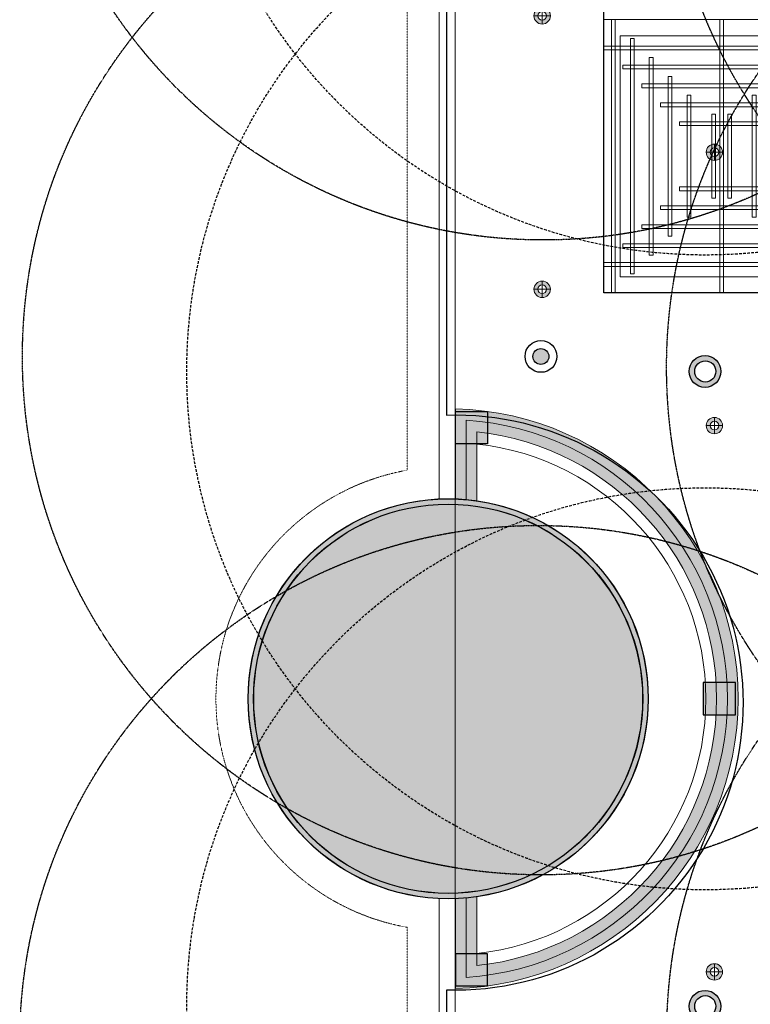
# Model space of a CAD drawing. Header units: millimetres. Extents: x -2073 to 35483, y -49920 to 11085.
# Tile 10 of 70: x -2025 to 1428, y -41444 to -36791. Entities that reach past the tile are written whole.
import ezdxf

# ---------------------------------------------------------------- set-up
doc = ezdxf.new("R2010")
doc.units = ezdxf.units.MM
for name, pattern in [('( Dashed )', [0.75, 0.5, -0.25]), ('DASHED', [19.05, 12.7, -6.35]), ('HIDDEN', [0.375, 0.25, -0.125]), ('LEVEL-F-OVERALL LAYOUT$0$Overhead', [4, 2.5, -1.5])]:
    doc.linetypes.add(name, pattern=pattern)
for name, color, linetype, lineweight in [('00 Structural', 2, 'Continuous', 25), ('02_Elevation 00', 8, 'Continuous', 9), ('Ceiling', 14, 'Continuous', 9), ('E Celing Lighting', 5, 'DASHED', 5), ('Furniture', 14, 'Continuous', 9), ('Grey', 8, 'Continuous', 9), ('LEVEL-F-OVERALL LAYOUT$0$A-FLOR-HRAL', 251, 'Continuous', 13), ('LEVEL-F-OVERALL LAYOUT$0$A-FLOR-OVHD', 251, 'LEVEL-F-OVERALL LAYOUT$0$Overhead', 5), ('Lighting (Ceiling)', 160, 'Continuous', 15)]:
    doc.layers.add(name, color=color, linetype=linetype, lineweight=lineweight)
for name, color, linetype, true_color in [('FIRE-SPKLR-EQP', 1, 'Continuous', 0xff0000), ('FIRE-SPKLR-EQP-MPA-12SM-C', 2, 'HIDDEN', 0xffff00), ('RCP LAYOUT', 9, 'Continuous', 0x808080), ('UPRIGHT SPRINKLER EQP', 1, 'Continuous', 0xff0000)]:
    doc.layers.add(name, color=color, linetype=linetype, true_color=true_color)
doc.layers.add('Flooring', color=8, linetype='Continuous')
doc.layers.add('PENDENT SPRINKLER', color=7, linetype='Continuous')

# ---------------------------------------------------------------- blocks, each defined once
blk = doc.blocks.new('SPKLR-EQP-PENDENT-68C')
at = {"layer": 'FIRE-SPKLR-EQP'}
h = blk.add_hatch(color=256, dxfattribs=at)
h.dxf.hatch_style = 1
h.paths.add_polyline_path([(37.5, 0, 1), (-37.5, 0, 1)])
for radius in [75, 37.5]:
    blk.add_circle((0, 0), radius, dxfattribs=at)
at = {"layer": 'FIRE-SPKLR-EQP-MPA-12SM-C'}
blk.add_circle((0, 0), 2450, dxfattribs=at)
blk = doc.blocks.new('UPRIGHT SPRINKLER')
at = {"layer": 'FIRE-SPKLR-EQP'}
h = blk.add_hatch(color=256, dxfattribs=at)
h.dxf.hatch_style = 1
h.paths.add_polyline_path([(-76, -0.2, 1), (74, -0.2, 1)])
h.paths.add_polyline_path([(50, 0, -1), (-50, 0, -1)], flags=16)
for centre, radius in [((-1, -0.2), 75), ((0, 0), 50)]:
    blk.add_circle(centre, radius, dxfattribs=at)
at = {"layer": 'FIRE-SPKLR-EQP-MPA-12SM-C', "linetype": 'DASHED'}
blk.add_circle((0, 0), 2450, dxfattribs=at)
blk = doc.blocks.new('cut elements')
at = {"ltscale": 0.25, "true_color": 0x808080}
h = blk.add_hatch(color=8, dxfattribs=at)
h.dxf.hatch_style = 1
h.paths.add_polyline_path([(329.2, 43.54, 1), (254.79, 43.54, 1)])
h.paths.add_polyline_path([(255.79, 43.54, -1), (328.2, 43.54, -1)], flags=16)
h = blk.add_hatch(color=8, dxfattribs=at)
h.dxf.hatch_style = 1
h.paths.add_polyline_path([(0, 51.21), (-63.09, 51.21), (-63.09, 0), (0, 0)])
h.paths.add_polyline_path([(-7.89, 43.32), (-55.2, 43.32), (-55.2, 7.89), (-7.89, 7.89)], flags=16)
h.paths.add_polyline_path([(255.79, 43.54, 1), (328.2, 43.54, 1)])
at = {"layer": '00 Structural', "color": 8, "ltscale": 0.25, "true_color": 0x808080}
for radius in [37.21, 36.21]:
    blk.add_circle((292, 43.54), radius, dxfattribs=at)
blk = doc.blocks.new('r4ttwt')
at = {"ltscale": 0.25, "true_color": 0x808080}
h = blk.add_hatch(color=8, dxfattribs=at)
h.dxf.hatch_style = 1
h.paths.add_polyline_path([(1718733.48, -78831.75, 1), (1718733.48, -78906.16, 1)])
h.paths.add_polyline_path([(1718733.48, -78905.16, -1), (1718733.48, -78832.75, -1)], flags=16)
h = blk.add_hatch(color=8, dxfattribs=at)
h.dxf.hatch_style = 1
h.paths.add_polyline_path([(1718725.82, -79160.95), (1718725.82, -79224.04), (1718777.03, -79224.04), (1718777.03, -79160.95)])
h.paths.add_polyline_path([(1718733.71, -79168.84), (1718733.71, -79216.15), (1718769.14, -79216.15), (1718769.14, -79168.84)], flags=16)
h.paths.add_polyline_path([(1718769.69, -78868.95, 1), (1718697.28, -78868.95, 1)])
at = {"layer": '00 Structural', "color": 8, "ltscale": 0.25, "true_color": 0x808080}
for radius in [37.21, 36.21]:
    blk.add_circle((1718733.48, -78868.95), radius, dxfattribs=at)
blk = doc.blocks.new('plnnnn')
at = {"layer": '02_Elevation 00', "color": 8, "ltscale": 0.25, "true_color": 0x808080}
blk.add_line((1723281.21, -77719.26), (1723281.21, -78113.95), dxfattribs=at)
at = {"color": 8, "true_color": 0x808080}
blk.add_blockref('r4ttwt', (4546.39, 953.06), dxfattribs=at)
at = {"layer": '00 Structural', "color": 8, "true_color": 0x808080, "rotation": 90}
blk.add_blockref('cut elements', (1723323.42, -78207.88), dxfattribs=at)
blk.add_blockref('cut elements', (1723323.42, -78207.88), dxfattribs=at)
blk = doc.blocks.new('jahngevrfh')
at = {"ltscale": 0.25, "true_color": 0x808080}
h = blk.add_hatch(color=8, dxfattribs=at)
h.dxf.hatch_style = 1
h.paths.add_polyline_path([(1722044.54, -78811.96), (1722044.54, -78828.71, -0.013467), (1722046.54, -78828.84), (1722046.54, -78814.06, -0.937706), (1722046.54, -78917.73), (1722046.54, -78902.95, -0.013467), (1722044.54, -78903.08), (1722044.54, -78919.82, 0.975525)])
h = blk.add_hatch(color=8, dxfattribs=at)
h.dxf.hatch_style = 1
h.paths.add_polyline_path([(1722046.54, -78814.06), (1722046.54, -78828.84, -0.013533), (1722048.54, -78829.07), (1722048.54, -78818.51), (1722048.54, -78816.23, -0.898297), (1722048.54, -78915.55), (1722048.54, -78902.72, -0.013533), (1722046.54, -78902.95), (1722046.54, -78917.73, 0.937706)])
at = {"layer": 'Grey', "color": 8, "ltscale": 0.25, "true_color": 0x808080}
for points in [[(1722044.54, -78903.08), (1722044.54, -78919.82, 0.975525), (1722044.54, -78811.96), (1722044.54, -78828.71)], [(1722046.54, -78902.95), (1722046.54, -78917.73, 0.937706), (1722046.54, -78814.06), (1722046.54, -78828.84)], [(1722048.54, -78902.72), (1722048.54, -78915.55, 0.898297), (1722048.54, -78816.23), (1722048.54, -78829.07)], [(1722048.54, -78902.72), (1722048.54, -78913.28, 0.899238), (1722048.54, -78818.51), (1722048.54, -78829.07)]]:
    blk.add_lwpolyline(points, format="xyb", dxfattribs=at)
blk.add_arc((1722043.2, -78865.89), 37.21, 272.0616, 87.9384, dxfattribs=at)
blk = doc.blocks.new('steel cols')
at = {"layer": '00 Structural', "ltscale": 0.25, "true_color": 0x808080}
h = blk.add_hatch(color=8, dxfattribs=at)
h.dxf.hatch_style = 1
h.paths.add_polyline_path([(1723381.98, -77443.61), (1723381.98, -77449.61), (1723387.98, -77449.61), (1723387.98, -77443.61)])
at = {"layer": '00 Structural', "color": 8, "ltscale": 0.25, "true_color": 0x808080}
blk.add_lwpolyline([(1723381.98, -77443.61), (1723387.98, -77443.61), (1723387.98, -77449.61), (1723381.98, -77449.61)], close=True, dxfattribs=at)
blk = doc.blocks.new('columns by us')
at = {"layer": '00 Structural', "color": 8, "true_color": 0x808080}
blk.add_blockref('steel cols', (-100.76, -418.83), dxfattribs=at)
at = {"layer": '00 Structural', "color": 8, "true_color": 0x808080, "xscale": -1}
for p, rotation in [((1800776.93, -1801300.86), 270), ((-100.76, -155412.94), 180)]:
    blk.add_blockref('steel cols', p, dxfattribs=dict(at, rotation=rotation))
blk = doc.blocks.new('cl')
at = {"layer": 'Lighting (Ceiling)', "true_color": 0x808080}
h = blk.add_hatch(color=8, dxfattribs=at)
h.dxf.hatch_style = 1
h.paths.add_polyline_path([(1.53, 0.03, 1), (-1.53, 0.03, 1)])
h.paths.add_polyline_path([(-0.81, 0.03, -1), (0.81, 0.03, -1)], flags=16)
at = {"layer": 'Lighting (Ceiling)', "color": 8, "true_color": 0x808080}
for p, q in [((-1.53, 0.03), (1.53, 0.03)), ((0, 1.56), (0, -1.5))]:
    blk.add_line(p, q, dxfattribs=at)
for radius in [1.53, 0.806]:
    blk.add_circle((0, 0.03), radius, dxfattribs=at)
blk = doc.blocks.new('iserb jk')
at = {"layer": 'E Celing Lighting'}
for p in [(1717883.92, -79904.36), (1717915.97, -79929.74), (1717883.92, -79955.24), (1717915.97, -79980.6), (1717915.97, -80082.24)]:
    blk.add_blockref('cl', p, dxfattribs=at)
blk = doc.blocks.new('ceiling inst 2')
at = {"color": 8, "lineweight": 0, "ltscale": 0.25, "true_color": 0x808080}
for points in [[(1722740.06, -79108.62), (1722783.85, -79108.62), (1722783.85, -79057.79), (1722740.06, -79057.79)], [(1722743.06, -79105.62), (1722780.85, -79105.62), (1722780.85, -79060.79), (1722743.06, -79060.79)]]:
    blk.add_lwpolyline(points, close=True, dxfattribs=at)
at = {"layer": 'Ceiling', "color": 8, "lineweight": 0, "ltscale": 0.25, "true_color": 0x808080}
for points in [[(1722741.47, -79108.62), (1722742.17, -79108.62), (1722742.17, -79057.79), (1722741.47, -79057.79)], [(1722761.6, -79108.62), (1722762.31, -79108.62), (1722762.31, -79057.79), (1722761.6, -79057.79)], [(1722782.44, -79108.62), (1722781.74, -79108.62), (1722781.74, -79057.79), (1722782.44, -79057.79)], [(1722744.99, -79105.1), (1722745.69, -79105.1), (1722745.69, -79061.31), (1722744.99, -79061.31)], [(1722778.22, -79105.1), (1722778.93, -79105.1), (1722778.93, -79061.31), (1722778.22, -79061.31)], [(1722783.85, -79063.42), (1722740.06, -79063.42), (1722740.06, -79062.72), (1722783.85, -79062.72)], [(1722748.5, -79101.58), (1722749.21, -79101.58), (1722749.21, -79064.83), (1722748.5, -79064.83)], [(1722774.7, -79101.58), (1722775.41, -79101.58), (1722775.41, -79064.83), (1722774.7, -79064.83)], [(1722780.33, -79066.24), (1722780.33, -79066.94), (1722743.58, -79066.94), (1722743.58, -79066.24)], [(1722752.02, -79098.06), (1722752.73, -79098.06), (1722752.73, -79068.35), (1722752.02, -79068.35)], [(1722771.19, -79098.06), (1722771.89, -79098.06), (1722771.89, -79068.35), (1722771.19, -79068.35)], [(1722776.82, -79069.76), (1722776.82, -79070.46), (1722747.1, -79070.46), (1722747.1, -79069.76)], [(1722756.25, -79094.54), (1722755.54, -79094.54), (1722755.54, -79071.87), (1722756.25, -79071.87)], [(1722767.67, -79094.54), (1722768.37, -79094.54), (1722768.37, -79071.87), (1722767.67, -79071.87)], [(1722773.3, -79073.27), (1722773.3, -79073.98), (1722750.62, -79073.98), (1722750.62, -79073.27)], [(1722760.82, -79091.03), (1722760.12, -79091.03), (1722760.12, -79075.38), (1722760.82, -79075.38)], [(1722763.09, -79091.03), (1722763.8, -79091.03), (1722763.8, -79075.38), (1722763.09, -79075.38)], [(1722769.78, -79076.79), (1722769.78, -79077.5), (1722754.14, -79077.5), (1722754.14, -79076.79)], [(1722769.78, -79089.62), (1722769.78, -79088.91), (1722754.14, -79088.91), (1722754.14, -79089.62)], [(1722773.3, -79093.14), (1722773.3, -79092.43), (1722750.62, -79092.43), (1722750.62, -79093.14)], [(1722776.81, -79096.65), (1722776.81, -79095.95), (1722747.1, -79095.95), (1722747.1, -79096.65)], [(1722780.33, -79100.17), (1722780.33, -79099.47), (1722743.58, -79099.47), (1722743.58, -79100.17)], [(1722783.85, -79102.99), (1722740.06, -79102.99), (1722740.06, -79103.69), (1722783.85, -79103.69)]]:
    blk.add_lwpolyline(points, close=True, dxfattribs=at)
blk = doc.blocks.new('grid 2')
at = {"color": 8, "ltscale": 0.25, "true_color": 0x808080}
blk.add_lwpolyline([(1721746.24, -78535.54), (1721746.24, -78738.84), (1721658.66, -78738.84), (1721658.66, -78992.95), (1721877.62, -78992.95), (1721877.62, -79196.24), (1721527.29, -79196.24), (1721527.29, -79145.42), (1721483.5, -79145.42), (1721483.5, -78942.13), (1721527.29, -78942.13), (1721527.29, -78789.66), (1721483.5, -78789.66), (1721483.5, -78535.54)], close=True, dxfattribs=at)
at = {"layer": 'Flooring', "color": 8, "ltscale": 0.25, "true_color": 0x808080}
blk.add_lwpolyline([(1721906.16, -78870.12, -0.943473), (1721833.91, -78865.91), (1721778.56, -78865.54), (1721778.56, -78747.53), (1721976.22, -78747.52, -0.340693), (1722275.42, -78512.44), (1721509.19, -78512.44, 0.394212), (1721454.19, -78567.44), (1721454.19, -78812.39, -1.031559), (1721454.19, -78919.4), (1721454.19, -79157.98), (1721499.19, -79157.98), (1721499.19, -79214.98), (1721906.18, -79214.98), (1721906.16, -78870.06)], format="xyb", dxfattribs=at)
at = {"color": 8, "true_color": 0x808080, "rotation": 180}
blk.add_blockref('ceiling inst 2', (3444267.35, -157847.45), dxfattribs=at)
blk = doc.blocks.new('IRISH HOUSE-RCP LAYOUT')
at = {"layer": 'Furniture', "color": 8, "ltscale": 0.25, "true_color": 0x808080}
blk.add_lwpolyline([(20816.5, 8977.7), (1459, 8977.7, 0.414152), (-41.7, 7586.2), (-41.9, 944, 0.95654), (-42, -944), (-42.2, -7416.7), (-194.6, -7416.7), (-194.6, -9019.3), (1106, -9019.3), (1106, -8866.9), (11438.4, -8866.9)], format="xyb", dxfattribs=at)
at = {"layer": 'Grey', "color": 8, "linetype": '( Dashed )', "ltscale": 0.2, "true_color": 0x808080}
blk.add_lwpolyline([(20817, 8977.8), (20816.5, 9130.1), (1461.7, 9130.1, 0.414155), (-194.1, 7589), (-194.3, 1080, 0.836103), (-194.4, -1080), (-194.6, -7264.3), (-347, -7264.3), (-347, -9171.7), (1258.4, -9171.7), (1258.4, -9019.3), (11438.4, -9019.3), (11438.4, -8866.9)], format="xyb", dxfattribs=at)
at = {"layer": 'LEVEL-F-OVERALL LAYOUT$0$A-FLOR-HRAL', "color": 8, "true_color": 0x808080}
blk.add_circle((0, 0), 919, dxfattribs=at)
at = {"layer": 'LEVEL-F-OVERALL LAYOUT$0$A-FLOR-OVHD', "color": 8, "true_color": 0x808080}
blk.add_lwpolyline([(-601, 692.7), (-601, 696.1)], dxfattribs=at)
at = {"xscale": 25.4, "yscale": 25.4, "zscale": 25.4}
blk.add_blockref('grid 2', (-43724944.7, 2003175.6), dxfattribs=at)
at = {"layer": '00 Structural', "color": 8, "true_color": 0x808080, "xscale": 25.4, "yscale": 25.4, "zscale": 25.4}
blk.add_blockref('columns by us', (-43771308.8, 1979063.5), dxfattribs=at)
at = {"layer": 'E Celing Lighting', "color": 8, "true_color": 0x808080, "xscale": 25.4, "yscale": 25.4, "zscale": 25.4}
blk.add_blockref('iserb jk', (-43633807.3, 2032797.3), dxfattribs=at)
at = {"layer": 'Grey', "color": 8, "true_color": 0x808080, "xscale": 25.4, "yscale": 25.4, "zscale": 25.4}
for name, p in [('plnnnn', (-43771308.8, 1979063.5)), ('jahngevrfh', (-43739897.3, 2003193.7))]:
    blk.add_blockref(name, p, dxfattribs=at)

msp = doc.modelspace()

# ---------------------------------------------------------------- block references
at = {"layer": 'PENDENT SPRINKLER'}
for p in [(450, -35382), (3482.1, -35851.7), (438.3, -38382.4), (3482.3, -38433.9), (3483.1, -41585), (425.3, -41631.1)]:
    msp.add_blockref('SPKLR-EQP-PENDENT-68C', p, dxfattribs=at)
at = {"layer": 'RCP LAYOUT'}
msp.add_blockref('IRISH HOUSE-RCP LAYOUT', (0, -40000), dxfattribs=at)
at = {"layer": 'UPRIGHT SPRINKLER EQP'}
for p in [(1215, -35453.1), (1215, -38453.1), (1215, -41453.1)]:
    msp.add_blockref('UPRIGHT SPRINKLER', p, dxfattribs=at)

doc.saveas('drawing.dxf')
